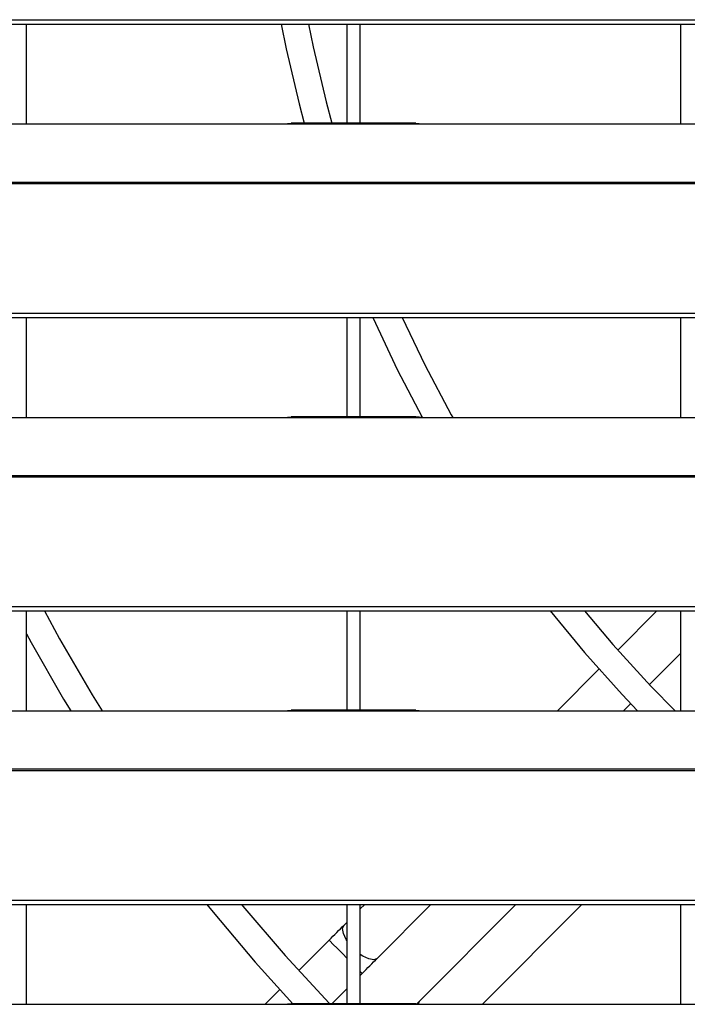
# Model space of a CAD drawing. Header units: millimetres. Extents: x 0 to 39025, y -31299 to 8400.
# Tile 10 of 256: x 6790 to 6890, y -24797 to -24649. Entities that reach past the tile are written whole.
import ezdxf

# ---------------------------------------------------------------- set-up
doc = ezdxf.new("R2010")
doc.units = ezdxf.units.MM

# ---------------------------------------------------------------- blocks, each defined once
blk = doc.blocks.new('*U55')
at = {"lineweight": 25}
for points in [[(7.21, 637.03), (7.21, 637.03), (1142.79, 637.03), (1142.79, 637.03)], [(7.21, 636.38), (7.21, 636.38), (1142.79, 636.38), (1142.79, 636.38)], [(187, 621.42), (187, 621.42), (187, 636.38), (187, 636.38)], [(235, 636.38), (235, 636.38), (235, 621.5), (235, 621.5)], [(237, 621.5), (237, 621.5), (237, 636.38), (237, 636.38)], [(285, 636.38), (285, 636.38), (285, 621.42), (285, 621.42)], [(41.99, 621.42), (41.99, 621.42), (224.99, 621.42), (224.99, 621.42)], [(224.99, 621.42), (224.99, 621.42), (247, 621.42), (247, 621.42)], [(245.31, 621.5), (245.31, 621.5), (226.65, 621.5), (226.65, 621.5)], [(247, 621.42), (247, 621.42), (818, 621.42), (818, 621.42)], [(16.21, 612.7), (16.21, 612.7), (1133.33, 612.7), (1133.33, 612.7)], [(16.21, 612.48), (16.21, 612.48), (1133.33, 612.48), (1133.33, 612.48)], [(7.21, 593.06), (7.21, 593.06), (1142.79, 593.06), (1142.79, 593.06)], [(7.21, 592.4), (7.21, 592.4), (1142.79, 592.4), (1142.79, 592.4)], [(187, 577.44), (187, 577.44), (187, 592.4), (187, 592.4)], [(235, 592.4), (235, 592.4), (235, 577.52), (235, 577.52)], [(237, 577.52), (237, 577.52), (237, 592.4), (237, 592.4)], [(285, 592.4), (285, 592.4), (285, 577.44), (285, 577.44)], [(41.99, 577.44), (41.99, 577.44), (224.99, 577.44), (224.99, 577.44)], [(224.99, 577.44), (224.99, 577.44), (247, 577.44), (247, 577.44)], [(245.31, 577.52), (245.31, 577.52), (226.65, 577.52), (226.65, 577.52)], [(247, 577.44), (247, 577.44), (818, 577.44), (818, 577.44)], [(16.21, 568.73), (16.21, 568.73), (1133.33, 568.73), (1133.33, 568.73)], [(16.21, 568.52), (16.21, 568.52), (1133.33, 568.52), (1133.33, 568.52)], [(7.21, 549.08), (7.21, 549.08), (1142.79, 549.08), (1142.79, 549.08)], [(7.21, 548.43), (7.21, 548.43), (1142.79, 548.43), (1142.79, 548.43)], [(187, 533.47), (187, 533.47), (187, 548.43), (187, 548.43)], [(235, 548.43), (235, 548.43), (235, 533.55), (235, 533.55)], [(237, 533.55), (237, 533.55), (237, 548.43), (237, 548.43)], [(275.6, 542.57), (275.6, 542.57), (281.42, 548.43), (281.42, 548.43)], [(285, 548.43), (285, 548.43), (285, 533.47), (285, 533.47)], [(280.35, 537.4), (280.35, 537.4), (285, 542.08), (285, 542.08)], [(266.54, 533.47), (266.54, 533.47), (272.76, 539.73), (272.76, 539.73)], [(276.44, 533.47), (276.44, 533.47), (277.52, 534.55), (277.52, 534.55)], [(41.99, 533.47), (41.99, 533.47), (224.99, 533.47), (224.99, 533.47)], [(224.99, 533.47), (224.99, 533.47), (247, 533.47), (247, 533.47)], [(245.31, 533.55), (245.31, 533.55), (226.65, 533.55), (226.65, 533.55)], [(247, 533.47), (247, 533.47), (818, 533.47), (818, 533.47)], [(16.21, 524.76), (16.21, 524.76), (1133.33, 524.76), (1133.33, 524.76)], [(16.21, 524.54), (16.21, 524.54), (1133.33, 524.54), (1133.33, 524.54)], [(7.21, 505.11), (7.21, 505.11), (1142.79, 505.11), (1142.79, 505.11)], [(7.21, 504.46), (7.21, 504.46), (1142.79, 504.46), (1142.79, 504.46)], [(187, 489.49), (187, 489.49), (187, 504.46), (187, 504.46)], [(235, 504.46), (235, 504.46), (235, 489.57), (235, 489.57)], [(237, 503.78), (237, 503.78), (237.67, 504.46), (237.67, 504.46)], [(237, 489.57), (237, 489.57), (237, 504.46), (237, 504.46)], [(239.53, 496.38), (239.53, 496.38), (247.57, 504.46), (247.57, 504.46)], [(245.89, 489.98), (245.89, 489.98), (260.29, 504.46), (260.29, 504.46)], [(255.31, 489.49), (255.31, 489.49), (270.19, 504.46), (270.19, 504.46)], [(285, 504.46), (285, 504.46), (285, 489.49), (285, 489.49)], [(234.58, 501.36), (234.58, 501.36), (235, 501.77), (235, 501.77)], [(227.8, 494.54), (227.8, 494.54), (232.34, 499.1), (232.34, 499.1)], [(237, 493.83), (237, 493.83), (237.29, 494.12), (237.29, 494.12)], [(222.79, 489.49), (222.79, 489.49), (224.97, 491.7), (224.97, 491.7)], [(232.76, 489.57), (232.76, 489.57), (235, 491.82), (235, 491.82)], [(245.89, 489.98), (245.89, 489.98), (245.7, 489.59), (245.7, 489.59)], [(41.99, 489.49), (41.99, 489.49), (224.99, 489.49), (224.99, 489.49)], [(224.99, 489.49), (224.99, 489.49), (247, 489.49), (247, 489.49)], [(245.31, 489.57), (245.31, 489.57), (226.65, 489.57), (226.65, 489.57)], [(247, 489.49), (247, 489.49), (818, 489.49), (818, 489.49)]]:
    blk.add_open_spline(points, degree=3, dxfattribs=at)
for points, knots in [([(225.16, 636.38), (225.16, 636.38), (225.91, 632.67), (225.91, 632.67), (225.91, 632.67), (227.85, 624.4), (227.85, 624.4), (227.85, 624.4), (228.61, 621.5), (228.61, 621.5)], [0, 0, 0, 0, 1, 1, 1, 2, 2, 2, 3, 3, 3, 3]), ([(229.24, 636.38), (229.24, 636.38), (229.94, 632.96), (229.94, 632.96), (229.94, 632.96), (231.89, 624.74), (231.89, 624.74), (231.89, 624.74), (232.76, 621.5), (232.76, 621.5)], [0, 0, 0, 0, 1, 1, 1, 2, 2, 2, 3, 3, 3, 3]), ([(224.99, 621.42), (224.99, 621.42), (226.12, 621.47), (226.12, 621.47), (226.12, 621.47), (226.65, 621.47), (226.65, 621.47)], [0, 0, 0, 0, 1, 1, 1, 2, 2, 2, 2]), ([(245.31, 621.48), (245.31, 621.48), (245.83, 621.47), (245.83, 621.47), (245.83, 621.47), (247, 621.42), (247, 621.42)], [0, 0, 0, 0, 1, 1, 1, 2, 2, 2, 2]), ([(238.92, 592.4), (238.92, 592.4), (238.96, 592.31), (238.96, 592.31), (238.96, 592.31), (242.56, 584.61), (242.56, 584.61), (242.56, 584.61), (246.27, 577.47), (246.27, 577.47)], [0, 0, 0, 0, 1, 1, 1, 2, 2, 2, 3, 3, 3, 3]), ([(243.3, 592.4), (243.3, 592.4), (246.7, 585.29), (246.7, 585.29), (246.7, 585.29), (250.64, 577.83), (250.64, 577.83), (250.64, 577.83), (250.86, 577.44), (250.86, 577.44)], [0, 0, 0, 0, 1, 1, 1, 2, 2, 2, 3, 3, 3, 3]), ([(224.99, 577.44), (224.99, 577.44), (226.12, 577.49), (226.12, 577.49), (226.12, 577.49), (226.65, 577.5), (226.65, 577.5)], [0, 0, 0, 0, 1, 1, 1, 2, 2, 2, 2]), ([(245.31, 577.5), (245.31, 577.5), (245.83, 577.5), (245.83, 577.5), (245.83, 577.5), (247, 577.44), (247, 577.44)], [0, 0, 0, 0, 1, 1, 1, 2, 2, 2, 2]), ([(189.7, 548.43), (189.7, 548.43), (191.97, 544.28), (191.97, 544.28), (191.97, 544.28), (196.87, 535.87), (196.87, 535.87), (196.87, 535.87), (198.35, 533.47), (198.35, 533.47)], [0, 0, 0, 0, 1, 1, 1, 2, 2, 2, 3, 3, 3, 3]), ([(265.47, 548.43), (265.47, 548.43), (270.59, 542.22), (270.59, 542.22), (270.59, 542.22), (276.25, 535.9), (276.25, 535.9), (276.25, 535.9), (278.56, 533.47), (278.56, 533.47)], [0, 0, 0, 0, 1, 1, 1, 2, 2, 2, 3, 3, 3, 3]), ([(270.61, 548.43), (270.61, 548.43), (274.86, 543.4), (274.86, 543.4), (274.86, 543.4), (280.55, 537.18), (280.55, 537.18), (280.55, 537.18), (284.18, 533.47), (284.18, 533.47)], [0, 0, 0, 0, 1, 1, 1, 2, 2, 2, 3, 3, 3, 3]), ([(187, 545.01), (187, 545.01), (187.71, 543.71), (187.71, 543.71), (187.71, 543.71), (192.57, 535.23), (192.57, 535.23), (192.57, 535.23), (193.64, 533.47), (193.64, 533.47)], [0, 0, 0, 0, 1, 1, 1, 2, 2, 2, 3, 3, 3, 3]), ([(224.99, 533.47), (224.99, 533.47), (226.12, 533.52), (226.12, 533.52), (226.12, 533.52), (226.65, 533.53), (226.65, 533.53)], [0, 0, 0, 0, 1, 1, 1, 2, 2, 2, 2]), ([(245.31, 533.53), (245.31, 533.53), (245.83, 533.53), (245.83, 533.53), (245.83, 533.53), (247, 533.47), (247, 533.47)], [0, 0, 0, 0, 1, 1, 1, 2, 2, 2, 2]), ([(214.03, 504.46), (214.03, 504.46), (214.98, 503.28), (214.98, 503.28), (214.98, 503.28), (221.28, 495.83), (221.28, 495.83), (221.28, 495.83), (226.93, 489.57), (226.93, 489.57)], [0, 0, 0, 0, 1, 1, 1, 2, 2, 2, 3, 3, 3, 3]), ([(219.2, 504.46), (219.2, 504.46), (219.42, 504.19), (219.42, 504.19), (219.42, 504.19), (225.76, 496.81), (225.76, 496.81), (225.76, 496.81), (232.36, 489.67), (232.36, 489.67), (232.36, 489.67), (232.45, 489.57), (232.45, 489.57)], [0, 0, 0, 0, 1, 1, 1, 2, 2, 2, 3, 3, 3, 4, 4, 4, 4]), ([(232.34, 499.1), (232.34, 499.1), (232.63, 499.39), (232.63, 499.39), (232.63, 499.39), (232.92, 499.68), (232.92, 499.68), (232.92, 499.68), (233.21, 499.97), (233.21, 499.97), (233.21, 499.97), (233.49, 500.26), (233.49, 500.26), (233.49, 500.26), (233.77, 500.53), (233.77, 500.53), (233.77, 500.53), (234.05, 500.81), (234.05, 500.81), (234.05, 500.81), (234.32, 501.09), (234.32, 501.09), (234.32, 501.09), (234.58, 501.36), (234.58, 501.36)], [0, 0, 0, 0, 1, 1, 1, 2, 2, 2, 3, 3, 3, 4, 4, 4, 5, 5, 5, 6, 6, 6, 7, 7, 7, 8, 8, 8, 8]), ([(235, 499.07), (235, 499.07), (234.91, 499.2), (234.91, 499.2), (234.91, 499.2), (234.49, 500.09), (234.49, 500.09), (234.49, 500.09), (234.37, 500.85), (234.37, 500.85), (234.37, 500.85), (234.58, 501.36), (234.58, 501.36)], [0, 0, 0, 0, 1, 1, 1, 2, 2, 2, 3, 3, 3, 4, 4, 4, 4]), ([(235, 496.43), (235, 496.43), (234.39, 497.05), (234.39, 497.05), (234.39, 497.05), (233.58, 497.85), (233.58, 497.85), (233.58, 497.85), (232.92, 498.52), (232.92, 498.52), (232.92, 498.52), (232.49, 498.95), (232.49, 498.95), (232.49, 498.95), (232.34, 499.1), (232.34, 499.1)], [0, 0, 0, 0, 1, 1, 1, 2, 2, 2, 3, 3, 3, 4, 4, 4, 5, 5, 5, 5]), ([(239.53, 496.38), (239.53, 496.38), (239.03, 496.17), (239.03, 496.17), (239.03, 496.17), (238.28, 496.29), (238.28, 496.29), (238.28, 496.29), (237.39, 496.71), (237.39, 496.71), (237.39, 496.71), (237, 496.97), (237, 496.97)], [0, 0, 0, 0, 1, 1, 1, 2, 2, 2, 3, 3, 3, 4, 4, 4, 4]), ([(237.29, 494.12), (237.29, 494.12), (237.58, 494.41), (237.58, 494.41), (237.58, 494.41), (237.87, 494.71), (237.87, 494.71), (237.87, 494.71), (238.15, 495), (238.15, 495), (238.15, 495), (238.44, 495.28), (238.44, 495.28), (238.44, 495.28), (238.72, 495.56), (238.72, 495.56), (238.72, 495.56), (238.99, 495.84), (238.99, 495.84), (238.99, 495.84), (239.27, 496.11), (239.27, 496.11), (239.27, 496.11), (239.53, 496.38), (239.53, 496.38)], [0, 0, 0, 0, 1, 1, 1, 2, 2, 2, 3, 3, 3, 4, 4, 4, 5, 5, 5, 6, 6, 6, 7, 7, 7, 8, 8, 8, 8]), ([(237.29, 494.12), (237.29, 494.12), (237.14, 494.27), (237.14, 494.27), (237.14, 494.27), (237, 494.42), (237, 494.42)], [0, 0, 0, 0, 1, 1, 1, 2, 2, 2, 2]), ([(245.48, 489.56), (245.48, 489.56), (245.63, 489.71), (245.63, 489.71), (245.63, 489.71), (245.89, 489.98), (245.89, 489.98)], [0, 0, 0, 0, 1, 1, 1, 2, 2, 2, 2]), ([(224.99, 489.49), (224.99, 489.49), (226.12, 489.55), (226.12, 489.55), (226.12, 489.55), (226.65, 489.55), (226.65, 489.55)], [0, 0, 0, 0, 1, 1, 1, 2, 2, 2, 2]), ([(245.31, 489.56), (245.31, 489.56), (245.83, 489.55), (245.83, 489.55), (245.83, 489.55), (247, 489.49), (247, 489.49)], [0, 0, 0, 0, 1, 1, 1, 2, 2, 2, 2])]:
    blk.add_open_spline(points, degree=3, knots=knots, dxfattribs=at)

msp = doc.modelspace()

# ---------------------------------------------------------------- block references
at = {"color": 1}
msp.add_blockref('*U55', (6603.64, -25286.44), dxfattribs=at)

doc.saveas('drawing.dxf')
